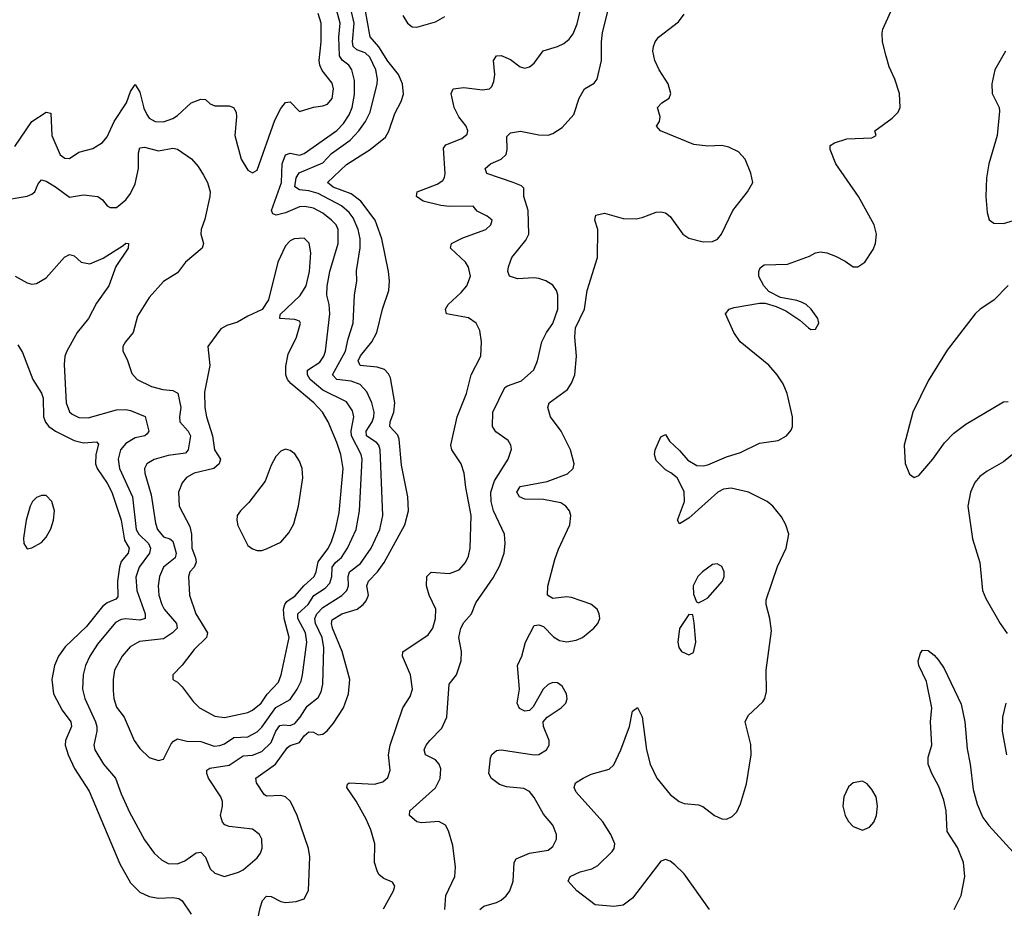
# Model space of a CAD drawing. Header units: inches. Extents: x 1682530 to 1839546, y 640742 to 791647.
# Tile 6 of 256: x 1692378 to 1696574, y 645475 to 649264. Entities that reach past the tile are written whole.
import ezdxf

# ---------------------------------------------------------------- set-up
doc = ezdxf.new("R2010")
doc.units = ezdxf.units.IN
doc.header["$MEASUREMENT"] = 0
doc.layers.add('B6694', color=7, linetype='Continuous')

msp = doc.modelspace()

# ---------------------------------------------------------------- linework, layer by layer
at = {"layer": 'B6694', "color": 5}
for points, elevation in [([(1694189.8, 645470.2), (1694194.2, 645530), (1694232.2, 645610), (1694235.2, 645650), (1694223.3, 645743.3), (1694205, 645805), (1694192.1, 645830), (1694164.5, 645844.5), (1694090, 645839.4), (1694070, 645843.7), (1694038.9, 645870), (1694040.5, 645890), (1694150, 645988.3), (1694170, 646028.5), (1694172.6, 646070), (1694165.6, 646090), (1694150, 646108.5), (1694107.3, 646130), (1694101.3, 646150), (1694109.7, 646170), (1694125.7, 646190), (1694177.4, 646242.6), (1694197.9, 646290), (1694208.4, 646430), (1694239.1, 646470), (1694258.9, 646530), (1694261, 646570), (1694249.3, 646630), (1694257.1, 646670), (1694270, 646693.4), (1694303, 646730), (1694321.8, 646778.2), (1694395.7, 646884.3), (1694423.4, 646936.6), (1694442.5, 646990), (1694447.2, 647030), (1694444.2, 647070), (1694396.7, 647170), (1694386.8, 647210), (1694385.8, 647250), (1694401.6, 647298.4), (1694459.4, 647390), (1694473.3, 647433.3), (1694471.1, 647450), (1694459.7, 647470), (1694407, 647507), (1694392.8, 647530), (1694394.4, 647590), (1694444.9, 647695.1), (1694456.5, 647703.5), (1694515.9, 647724.1), (1694568.5, 647771.5), (1694584.8, 647810), (1694603.1, 647890), (1694623.1, 647930), (1694650, 647968.9), (1694670.5, 648030.5), (1694670.9, 648090.9), (1694665, 648110), (1694650, 648131.8), (1694620.5, 648150), (1694590, 648161.1), (1694570, 648163.7), (1694499.1, 648159.1), (1694465.1, 648170), (1694458.7, 648190), (1694460.5, 648210), (1694475.4, 648250), (1694535.4, 648324.6), (1694547.7, 648350), (1694544.7, 648450), (1694526, 648510), (1694525.7, 648545.7), (1694515.7, 648555.7), (1694481.1, 648570), (1694368.5, 648608.5), (1694361.3, 648630), (1694384.7, 648650), (1694429.9, 648670.1), (1694450.8, 648690), (1694455.5, 648710), (1694453.6, 648766.4), (1694470, 648781.6), (1694511.4, 648788.6), (1694590, 648772.6), (1694630, 648772.4), (1694650, 648778.5), (1694690, 648804), (1694740, 648860), (1694762.4, 648930), (1694784.7, 648970), (1694825.8, 648994.2), (1694839.1, 649010), (1694857.4, 649090), (1694857, 649170), (1694861.5, 649210), (1694907.3, 649390)], 560), ([(1693392.5, 645430), (1693402.6, 645477.4), (1693412.1, 645507.9), (1693430, 645527.2), (1693450, 645525.2), (1693490, 645503.9), (1693510, 645499.8), (1693555.7, 645504.3), (1693590, 645515.5), (1693608.6, 645551.4), (1693614.6, 645694.6), (1693608.4, 645730), (1693560.8, 645870), (1693532.5, 645930), (1693510.8, 645950), (1693490, 645956.1), (1693430, 645952.4), (1693419.8, 645959.8), (1693387.2, 646010), (1693383.7, 646030), (1693467.3, 646090), (1693518.9, 646161.1), (1693530.3, 646169.7), (1693570, 646182.6), (1693590, 646210.1), (1693610, 646227.3), (1693630, 646225.5), (1693650, 646215.3), (1693670, 646217.6), (1693688.6, 646231.4), (1693715.5, 646264.5), (1693757.3, 646330), (1693779.1, 646390), (1693784.1, 646450), (1693752, 646570), (1693710.7, 646670), (1693705.9, 646690), (1693710, 646704.6), (1693750, 646730.9), (1693815.3, 646750), (1693842, 646770), (1693854.6, 646785.4), (1693863.6, 646810), (1693857.4, 646850), (1693863.8, 646870), (1693902.8, 646910), (1693931.7, 646950), (1694019, 647110), (1694035, 647170), (1694031.6, 647230), (1694004.7, 647364.7), (1693995.2, 647475.2), (1693990, 647492.5), (1693954.5, 647530), (1693956.9, 647550), (1693971.8, 647590), (1693975.8, 647630), (1693957.6, 647737.6), (1693950, 647754.7), (1693932.4, 647772.4), (1693901.8, 647781.8), (1693828.9, 647788.9), (1693820.4, 647810), (1693830, 647830.9), (1693878.1, 647890), (1693899.1, 647930), (1693924.5, 648030), (1693951.2, 648110), (1693954, 648150), (1693949.2, 648190), (1693920.4, 648330), (1693892.4, 648410), (1693832.1, 648490), (1693790, 648521), (1693714, 648550), (1693689.9, 648570), (1693770, 648647.3), (1693870.7, 648710), (1693936.2, 648763.8), (1693951.4, 648788.6), (1693975.9, 648864.1), (1694004, 648916), (1694013.4, 648946.6), (1694009.4, 648990), (1693992.5, 649030), (1693947.3, 649087.3), (1693908, 649148), (1693871.1, 649191.1), (1693846.1, 649333.9)], 620), ([(1693928, 645472), (1693971.5, 645550), (1693976.2, 645570), (1693967, 645587), (1693930, 645601.6), (1693910, 645617.6), (1693902.2, 645630), (1693889.8, 645670), (1693890.6, 645750), (1693873.8, 645810), (1693855, 645855), (1693812, 645932), (1693771.6, 645990), (1693775.3, 646004.7), (1693782, 646010), (1693890, 646003.7), (1693925.3, 646014.7), (1693946.8, 646033.2), (1693956.4, 646063.6), (1693949.9, 646130), (1693956.6, 646170), (1694010.9, 646329.1), (1694042.4, 646377.6), (1694051.2, 646408.8), (1694043, 646470), (1694009.8, 646550), (1694011.1, 646568.9), (1694118.5, 646641.5), (1694138.2, 646670), (1694150.5, 646710), (1694151.3, 646750), (1694122.3, 646810), (1694111.5, 646850), (1694113.5, 646890), (1694131.9, 646908.1), (1694210, 646902.9), (1694250, 646918.2), (1694277.3, 646950), (1694290, 646977.1), (1694297.7, 647010), (1694301.5, 647150), (1694278.7, 647270), (1694272.7, 647330), (1694259.3, 647370), (1694218.9, 647430), (1694214.6, 647450), (1694242.2, 647570), (1694282.6, 647670), (1694302.2, 647750), (1694342.8, 647830), (1694345.8, 647890), (1694338.2, 647938.2), (1694323.1, 647970), (1694290, 647992.7), (1694196.2, 648010), (1694191.9, 648030), (1694203.7, 648050), (1694258.9, 648101.1), (1694282.7, 648130), (1694298.3, 648170), (1694290, 648209.6), (1694277.1, 648230), (1694213.7, 648290), (1694218.3, 648310), (1694266.3, 648333.7), (1694364, 648370), (1694385.1, 648390), (1694390.9, 648410), (1694370, 648426.2), (1694328, 648448), (1694309.7, 648469.7), (1694210, 648467.2), (1694172, 648472), (1694097.6, 648490), (1694068.7, 648510), (1694070, 648522), (1694071.3, 648530), (1694156.6, 648563.4), (1694180.9, 648579.1), (1694188.7, 648591.3), (1694191.5, 648608.5), (1694184.2, 648715.8), (1694194, 648730), (1694261.8, 648758.2), (1694284.1, 648775.9), (1694288.1, 648790), (1694279.9, 648810), (1694249.9, 648849.9), (1694229.5, 648890), (1694216.1, 648950), (1694224.5, 648970), (1694270, 648974.6), (1694350, 648964.4), (1694379.6, 648970), (1694390, 648978.7), (1694398.9, 649001.1), (1694403.2, 649030), (1694397.1, 649090), (1694409.9, 649110.1), (1694430, 649110.9), (1694470, 649094.5), (1694510, 649063.6), (1694530, 649057.8), (1694550, 649062.8), (1694570, 649079.5), (1694608.5, 649131.5), (1694670, 649150.2), (1694696.6, 649163.3), (1694719.4, 649180.6), (1694736.1, 649203.9), (1694753.5, 649246.5), (1694773.9, 649330)], 580), ([(1695317.4, 645470), (1695210, 645621.4), (1695170, 645660.5), (1695150, 645675.7), (1695130, 645683), (1695110, 645675.4), (1694990, 645518.5), (1694950, 645488.4), (1694910, 645482.2), (1694830, 645489.6), (1694751.6, 645550), (1694715.1, 645590), (1694723.7, 645610), (1694766, 645630), (1694816.4, 645643.6), (1694842.1, 645657.9), (1694902.8, 645717.2), (1694911.2, 645730), (1694914.3, 645750), (1694897.7, 645790), (1694863.1, 645843.1), (1694749.6, 645970), (1694740.9, 645990), (1694746.6, 646010), (1694779.5, 646030), (1694813.2, 646046.8), (1694890, 646067.8), (1694910, 646086), (1694939.8, 646150), (1694976.4, 646250), (1694990, 646316), (1695010, 646330.6), (1695030, 646291), (1695048.4, 646150), (1695064.8, 646090), (1695093.4, 646030), (1695150, 645959.7), (1695188.9, 645930), (1695210, 645921.8), (1695270, 645915.8), (1695288.9, 645908.9), (1695339.5, 645870), (1695370, 645856.9), (1695390, 645855.5), (1695414.2, 645865.8), (1695433.7, 645886.3), (1695450, 645920.4), (1695474.7, 646005.3), (1695494.8, 646130), (1695493.8, 646173.8), (1695469.8, 646270.2), (1695483, 646297), (1695544.6, 646355.4), (1695553.3, 646370), (1695560.1, 646399.9), (1695559.2, 646490), (1695581.3, 646658.7), (1695574.4, 646710), (1695558.7, 646770), (1695559.1, 646790), (1695607.7, 646932.3), (1695644.7, 647010), (1695655.1, 647070), (1695643.1, 647110), (1695624.9, 647144.9), (1695587, 647190), (1695563.5, 647210), (1695484.4, 647250), (1695410, 647266.2), (1695377.5, 647262.5), (1695352.6, 647250), (1695230, 647138.4), (1695190, 647114), (1695180.9, 647130), (1695211, 647209), (1695210, 647252.7), (1695179.7, 647310), (1695152.5, 647332.5), (1695130, 647344.4), (1695090, 647385.1), (1695083.5, 647410), (1695085.8, 647430), (1695110, 647486), (1695130, 647496), (1695146.7, 647466.7), (1695190, 647426.7), (1695225.6, 647385.6), (1695263.5, 647363.5), (1695290, 647361.8), (1695310, 647366.2), (1695390, 647400.5), (1695450, 647418.5), (1695530, 647457.8), (1695610, 647470.3), (1695645.1, 647490), (1695665.5, 647514.5), (1695670.8, 647530), (1695670.7, 647570), (1695648.2, 647670), (1695631.9, 647711.9), (1695605.8, 647750), (1695570.3, 647790.4), (1695448.1, 647890), (1695420.7, 647930), (1695386, 648010), (1695402, 648030), (1695423.3, 648036.7), (1695530, 648054.9), (1695555.2, 648055.2), (1695601.6, 648041.6), (1695642.3, 648022.3), (1695703.1, 647983.1), (1695738.8, 647950), (1695750, 647943.8), (1695770, 647944), (1695782.9, 647970), (1695778.7, 647990), (1695751.5, 648030), (1695729.3, 648050), (1695710, 648059.7), (1695690, 648067.3), (1695620.1, 648080.1), (1695570, 648104.5), (1695548.9, 648128.9), (1695528.5, 648168.5), (1695527.2, 648190), (1695534, 648206), (1695550, 648218.3), (1695650, 648222.3), (1695744.4, 648255.6), (1695770, 648270.4), (1695790, 648274), (1695818, 648270), (1695855.1, 648255.1), (1695895.1, 648235.1), (1695930, 648210.8), (1695950, 648210.8), (1695979.3, 648230), (1696015.6, 648284.4), (1696025.1, 648310), (1696029.6, 648350), (1696018.9, 648390), (1695952.9, 648510), (1695856, 648650), (1695832, 648710), (1695832.5, 648727.5), (1695850, 648739.3), (1695903.5, 648756.5), (1696010, 648761), (1696028, 648770), (1696022, 648790), (1696095.8, 648844.2), (1696121.6, 648870), (1696129.5, 648890), (1696126.6, 648950), (1696107.6, 649010), (1696082.9, 649062.9), (1696070, 649109), (1696054.5, 649170), (1696052.9, 649207.1), (1696056.5, 649223.5), (1696105.2, 649330)], 520), ([(1692290, 648492.4), (1692410, 648512.3), (1692430, 648519.6), (1692441.7, 648530), (1692455.8, 648564.2), (1692470, 648581.7), (1692490, 648575.8), (1692530, 648551.9), (1692590, 648507), (1692650, 648517.1), (1692710.2, 648510.2), (1692730, 648496.4), (1692750, 648470.5), (1692762.8, 648462.8), (1692790, 648463.6), (1692830, 648495.6), (1692850, 648523.6), (1692870, 648564.9), (1692883.6, 648630), (1692883.9, 648696.1), (1692890, 648717.8), (1692910, 648721.3), (1692970, 648704.7), (1693030, 648715.9), (1693050, 648712.7), (1693110.2, 648670.2), (1693138.3, 648638.3), (1693161.4, 648601.4), (1693178, 648570), (1693189.4, 648530), (1693188.6, 648510), (1693166.2, 648413.8), (1693151.5, 648370), (1693150.3, 648350), (1693161.7, 648310), (1693155.3, 648290), (1693084.6, 648230), (1693050, 648184.2), (1692990, 648147.8), (1692930, 648079.6), (1692880, 648000), (1692860.8, 647930), (1692828.9, 647890), (1692818, 647870), (1692817, 647850), (1692835.1, 647815.1), (1692855.4, 647755.4), (1692878.7, 647730), (1692940.1, 647700.1), (1692987.3, 647687.3), (1693030, 647683.4), (1693052.1, 647672.1), (1693064.2, 647610), (1693058.6, 647570), (1693060.9, 647550), (1693096.1, 647510), (1693105, 647490), (1693096.1, 647430), (1693084.2, 647415.8), (1693010, 647405.4), (1692950.7, 647389.3), (1692919, 647370), (1692910.2, 647349.8), (1692910.9, 647330), (1692938.6, 647238.6), (1692956.7, 647116.7), (1692965.2, 647090), (1692990, 647059.6), (1693018.3, 647050), (1693030, 647040.7), (1693044.5, 646990), (1693039.8, 646970), (1692990, 646929.8), (1692973.8, 646890), (1692968.5, 646850), (1692971.3, 646810), (1692983.3, 646770), (1692994.1, 646750), (1693045.6, 646690), (1693048.6, 646670), (1693029.3, 646650), (1692990, 646623.9), (1692888, 646612), (1692848.4, 646590), (1692814.3, 646550), (1692782.3, 646490), (1692775.6, 646450), (1692776.5, 646403.5), (1692778.6, 646370), (1692790, 646332.2), (1692822.7, 646290), (1692865.3, 646190), (1692890, 646157), (1692930, 646117.6), (1692970, 646104.9), (1692990, 646110.6), (1693023.9, 646176.1), (1693032.6, 646187.4), (1693050, 646197.1), (1693090, 646188.3), (1693150, 646185.7), (1693207, 646167), (1693231.1, 646168.9), (1693250, 646175.6), (1693290, 646203.3), (1693350, 646205.8), (1693390, 646227.5), (1693410, 646247.3), (1693470, 646331), (1693530, 646365.4), (1693559.9, 646410), (1693576.7, 646443.3), (1693583.2, 646470), (1693601.2, 646610), (1693596, 646650), (1693563.6, 646710), (1693563.7, 646730), (1693606.7, 646770), (1693631.7, 646808.3), (1693680.1, 646839.9), (1693699.3, 646860.7), (1693708.2, 646890), (1693709.3, 646930), (1693724.3, 646950), (1693749.7, 646970.3), (1693775.4, 647010), (1693811.4, 647090), (1693826.6, 647170), (1693837, 647390), (1693833.4, 647410), (1693792.4, 647490), (1693789.7, 647510.3), (1693801.2, 647570), (1693796.3, 647596.3), (1693770, 647634.5), (1693670, 647684.9), (1693616.1, 647730), (1693603.7, 647750), (1693603.9, 647770), (1693656.6, 647803.4), (1693674.4, 647830), (1693681.2, 647850), (1693698.8, 648010), (1693697.1, 648050), (1693687.4, 648090), (1693687.6, 648127.6), (1693699.9, 648190), (1693734.9, 648310), (1693734.9, 648370), (1693725.9, 648390), (1693706.6, 648410), (1693670, 648438.7), (1693630, 648459.9), (1693592.7, 648467.3), (1693570, 648466), (1693510, 648441.1), (1693471.3, 648431.3), (1693456.2, 648436.2), (1693450.6, 648450), (1693494.2, 648570), (1693496.9, 648650), (1693510, 648688.6), (1693530, 648694.6), (1693570, 648686.9), (1693590, 648693), (1693730, 648791.1), (1693758.2, 648821.8), (1693781.2, 648858.8), (1693794.5, 648890), (1693804.8, 648944.8), (1693804.5, 649004.5), (1693792.9, 649050), (1693780.2, 649070), (1693752.1, 649092.1), (1693740.9, 649110), (1693737.8, 649190), (1693743.4, 649250), (1693730, 649302.5)], 660), ([(1692356.8, 648723.2), (1692429, 648830), (1692490.3, 648870.3), (1692510, 648866), (1692515, 648770), (1692550, 648687.8), (1692570, 648673.6), (1692590, 648672.4), (1692630, 648699.6), (1692690, 648714.9), (1692730, 648740.9), (1692750, 648764.2), (1692780.9, 648830), (1692832.4, 648910), (1692850, 648958), (1692870, 648988.2), (1692890, 648955.5), (1692907.4, 648887.4), (1692919.3, 648859.3), (1692930, 648844.7), (1692954.8, 648830), (1692990, 648828.7), (1693030, 648843), (1693050, 648855.9), (1693108.6, 648910), (1693150, 648926), (1693170, 648923.7), (1693190, 648905.3), (1693210, 648897.3), (1693270, 648896.9), (1693289.1, 648889.1), (1693299.6, 648870), (1693301.3, 648850), (1693294.9, 648770), (1693322.3, 648670), (1693350, 648622), (1693370, 648610.6), (1693390, 648622.8), (1693464.6, 648835.4), (1693490, 648886), (1693510, 648910.4), (1693530, 648913.4), (1693570, 648873), (1693630, 648891.7), (1693670, 648897.4), (1693690, 648904.6), (1693710, 648928.4), (1693714.7, 648970), (1693710, 648993), (1693667.3, 649047.3), (1693657, 649070), (1693654.7, 649090), (1693663.2, 649170), (1693662.6, 649250), (1693650.4, 649290)], 680), ([(1692359.1, 648170), (1692410, 648141.6), (1692430, 648136.4), (1692450, 648139.5), (1692490, 648163.7), (1692568.4, 648251.6), (1692590, 648263.1), (1692610, 648257), (1692639.5, 648230), (1692676.2, 648223.8), (1692733.3, 648246.7), (1692819.3, 648300.7), (1692830, 648311.7), (1692842, 648310), (1692840.4, 648290), (1692788, 648212), (1692757.7, 648130), (1692704.8, 648055.2), (1692671.6, 647990), (1692622.8, 647930), (1692578.3, 647850), (1692570.2, 647829.8), (1692566.8, 647793.2), (1692576.3, 647630), (1692590, 647591.7), (1692601.5, 647581.5), (1692630, 647567.6), (1692670, 647566.1), (1692790, 647601), (1692830, 647602), (1692850, 647597.9), (1692912.4, 647572.4), (1692927.6, 647510), (1692921.7, 647498.3), (1692910.4, 647490), (1692870, 647481.5), (1692830, 647457.1), (1692807.6, 647430), (1692797.1, 647390), (1692803.6, 647350), (1692857.9, 647230), (1692874.6, 647090), (1692885.3, 647070), (1692926.9, 647030), (1692934.9, 647010), (1692930.8, 646989.2), (1692887.2, 646930), (1692872.6, 646887.4), (1692876.9, 646830), (1692912.1, 646730), (1692912.6, 646710), (1692890, 646703.2), (1692830, 646709.5), (1692810, 646706.1), (1692786.6, 646693.4), (1692710, 646601.5), (1692677.2, 646550), (1692658.9, 646510), (1692647.6, 646470), (1692645.1, 646410), (1692655.1, 646370), (1692701.5, 646270), (1692706.4, 646250), (1692706.6, 646230), (1692694.1, 646170), (1692697.7, 646150), (1692735.5, 646090), (1692786.6, 646030), (1692810, 645963.1), (1692845.2, 645885.2), (1692910, 645767.2), (1692951.3, 645710), (1692981.8, 645681.8), (1693010, 645666.6), (1693050, 645663.9), (1693082, 645678), (1693130, 645711.3), (1693150, 645714.3), (1693170, 645692.7), (1693190, 645642.6), (1693210, 645624.9), (1693250, 645610.4), (1693310, 645628.8), (1693330, 645639.5), (1693389.6, 645690), (1693403.5, 645710), (1693411.3, 645731.3), (1693409.6, 645770), (1693399.6, 645790), (1693370, 645812), (1693270, 645823.1), (1693251.5, 645831.5), (1693241.9, 645841.9), (1693233.8, 645870), (1693242.4, 645910), (1693241.8, 645930), (1693234.6, 645950), (1693182.8, 646030), (1693174.6, 646050), (1693176, 646064), (1693187.9, 646072.1), (1693270, 646085.9), (1693330, 646125.5), (1693370, 646127.9), (1693410, 646144.2), (1693450, 646182.5), (1693470, 646230.2), (1693486.1, 646253.9), (1693502.8, 646257.2), (1693530, 646254.6), (1693550, 646262.9), (1693573.6, 646290), (1693603.2, 646336.8), (1693650, 646373.2), (1693662.7, 646397.3), (1693669.9, 646430), (1693673.7, 646586.3), (1693667.4, 646630), (1693638.6, 646690), (1693635.4, 646710), (1693643.9, 646730), (1693670, 646757.7), (1693751.2, 646808.8), (1693771.8, 646830), (1693779.6, 646850), (1693777.3, 646890), (1693783.5, 646910), (1693830, 646945.4), (1693875.9, 647010), (1693912.2, 647090), (1693925.7, 647150), (1693914.2, 647430), (1693908.3, 647450), (1693899.3, 647459.3), (1693855.3, 647490), (1693854.3, 647510), (1693880.4, 647550), (1693886.5, 647570), (1693887.8, 647590), (1693878, 647630), (1693857.1, 647677.1), (1693829.2, 647709.2), (1693790, 647722.1), (1693729.4, 647729.4), (1693710.5, 647750), (1693765.6, 647850), (1693777.1, 647902.9), (1693799.6, 647970), (1693804.7, 648090), (1693814.7, 648150), (1693813.1, 648193.1), (1693828.6, 648291.4), (1693828.2, 648330), (1693820.9, 648370), (1693799.2, 648419.2), (1693781.8, 648441.8), (1693749.9, 648470), (1693650, 648522.9), (1693610, 648534.9), (1693570, 648538.3), (1693550.9, 648550.9), (1693556.2, 648590), (1693568.2, 648611.8), (1693670, 648654.4), (1693706.7, 648693.3), (1693785.6, 648750), (1693822.4, 648790), (1693852.1, 648830), (1693871.9, 648870), (1693901.6, 648990), (1693902.9, 649010), (1693895.4, 649050), (1693870, 649105), (1693850, 649123.4), (1693815, 649135), (1693799.4, 649150), (1693796.8, 649170), (1693803.9, 649250), (1693788.8, 649310)], 640), ([(1694010, 649282.7), (1694030, 649249.3), (1694050, 649234.4), (1694070, 649232.8), (1694150, 649255.6), (1694190, 649278.2)], 620), ([(1694338.2, 645470), (1694356.4, 645483.6), (1694410, 645499.6), (1694429.9, 645510.1), (1694451.6, 645528.4), (1694467, 645550), (1694481.4, 645590), (1694485.4, 645670), (1694494, 645686), (1694550, 645710.3), (1694630, 645722.3), (1694650, 645738), (1694665.6, 645770), (1694665.1, 645790), (1694649.6, 645830), (1694610, 645876.9), (1694570, 645946.9), (1694550, 645972.5), (1694526.3, 645986.3), (1694452.9, 645992.9), (1694422.9, 646002.9), (1694388.4, 646028.4), (1694376.9, 646050), (1694383.8, 646116.2), (1694390, 646130.8), (1694410, 646148), (1694430, 646150.4), (1694570.5, 646129.5), (1694590, 646130.2), (1694623.1, 646150), (1694633.8, 646170), (1694634, 646190), (1694609.4, 646250), (1694609.2, 646270), (1694625.2, 646290), (1694685.6, 646330), (1694705.1, 646350), (1694711.3, 646368.7), (1694708.2, 646390), (1694690, 646422.4), (1694670, 646436.4), (1694650, 646437.2), (1694630, 646429.7), (1694609.1, 646410), (1694565.8, 646334.2), (1694550, 646319), (1694530, 646316), (1694507.6, 646327.6), (1694498, 646350), (1694508, 646410), (1694499.7, 646510), (1694517.4, 646550), (1694533, 646610), (1694570, 646681), (1694590, 646684), (1694610, 646676.3), (1694652.5, 646632.5), (1694677.6, 646617.6), (1694710, 646611.5), (1694750, 646618.5), (1694776.2, 646630), (1694825.1, 646670), (1694842, 646690), (1694849.6, 646710), (1694847.3, 646730), (1694838.4, 646750), (1694811.7, 646771.7), (1694730, 646800.9), (1694710, 646803.5), (1694650, 646796.2), (1694627.6, 646810), (1694628.1, 646848.1), (1694658.2, 646961.8), (1694673.9, 647006.1), (1694722.9, 647110), (1694726, 647150), (1694721.6, 647170), (1694705.1, 647190), (1694683.7, 647203.7), (1694610, 647217.6), (1694530, 647219.7), (1694507.8, 647230), (1694496.3, 647250), (1694510, 647274), (1694625.4, 647294.6), (1694712, 647328), (1694736, 647350), (1694740.8, 647370), (1694725.4, 647430), (1694684.8, 647510), (1694640.4, 647570), (1694628.2, 647610), (1694634, 647630), (1694712.9, 647687.1), (1694730, 647714), (1694744, 647750), (1694750.6, 647830), (1694744.3, 647910), (1694746.4, 647950), (1694784.7, 648030), (1694795.8, 648110), (1694839.6, 648250), (1694842, 648370), (1694829.5, 648410), (1694833.2, 648430), (1694870, 648439.1), (1694950, 648416.9), (1695004.6, 648415.4), (1695030, 648420.3), (1695090, 648443.8), (1695110, 648445.5), (1695130, 648440.5), (1695150, 648424.9), (1695204.4, 648350), (1695230, 648332.2), (1695290, 648317.1), (1695330, 648318), (1695351.3, 648328.7), (1695369.3, 648350), (1695417, 648450), (1695479, 648530), (1695502, 648570), (1695494, 648610), (1695469.4, 648669.4), (1695440.9, 648700.9), (1695400.1, 648720.1), (1695370, 648728), (1695310, 648724.4), (1695251.3, 648731.3), (1695109, 648790), (1695092.3, 648810), (1695105.1, 648830), (1695107.8, 648850), (1695096.2, 648890), (1695115.1, 648910), (1695145.6, 648930), (1695152.8, 648950), (1695141.3, 648990), (1695103, 649050), (1695085.1, 649090), (1695076.3, 649130), (1695078.7, 649150), (1695085.6, 649170), (1695100.7, 649190), (1695185.6, 649254.4), (1695210, 649288)], 540), ([(1696579.6, 649130), (1696533.4, 649050), (1696520.4, 648990), (1696522.6, 648950), (1696551.4, 648890), (1696553.6, 648873.6), (1696543.4, 648770), (1696507.5, 648650), (1696497.5, 648590), (1696495.7, 648510), (1696501.5, 648441.5), (1696510, 648410.4), (1696530, 648396), (1696570, 648395.5), (1696612.7, 648407.3)], 520), ([(1696590, 648130.9), (1696530, 648068.5), (1696471.7, 648030), (1696450.2, 648010), (1696330, 647855.1), (1696250, 647723.5), (1696183.8, 647590), (1696147.2, 647450), (1696151, 647371), (1696170, 647326), (1696190, 647312.4), (1696210, 647321.1), (1696270, 647390.2), (1696319.5, 647460.5), (1696359.5, 647500.5), (1696410, 647539.7), (1696570, 647634.9), (1696590, 647635.5)], 520), ([(1692370, 647878), (1692390, 647844.7), (1692433.1, 647730), (1692470.9, 647670.9), (1692477.3, 647650), (1692479.1, 647570), (1692487.5, 647547.5), (1692502.2, 647530), (1692530.1, 647510), (1692610, 647469.6), (1692650, 647460.3), (1692704.4, 647464.4), (1692713.7, 647453.7), (1692702.1, 647410), (1692700.4, 647370), (1692707.5, 647350), (1692750, 647287.6), (1692770, 647249.1), (1692810.3, 647130.3), (1692824.2, 647044.2), (1692844.4, 647010), (1692840.1, 646990), (1692810, 646953.6), (1692802.4, 646930), (1692794.8, 646870), (1692796.3, 646803.7), (1692786.8, 646793.2), (1692750, 646778.2), (1692730, 646761.2), (1692662.7, 646677.3), (1692570.9, 646590), (1692542.8, 646550), (1692526.1, 646510), (1692515, 646450), (1692521.5, 646390), (1692559.2, 646319.2), (1692596.1, 646270), (1692598, 646250), (1692573.2, 646190), (1692572, 646170), (1692583.8, 646130), (1692611.1, 646071.1), (1692674, 645974), (1692805.2, 645665.2), (1692850, 645582.8), (1692890, 645543.2), (1692930, 645525), (1692970, 645518.2), (1693030, 645520.6), (1693056, 645516), (1693070, 645507.4), (1693109.2, 645450)], 620), ([(1696670, 647459.7), (1696570, 647378.8), (1696500.6, 647339.4), (1696470, 647316.2), (1696448.9, 647290), (1696429.5, 647250), (1696418.3, 647190), (1696439, 647050), (1696469.5, 646950), (1696481.5, 646830), (1696495.6, 646795.6), (1696555.9, 646690), (1696586.8, 646646.8)], 520), ([(1696360.7, 645470), (1696389.9, 645530), (1696405.3, 645610), (1696399.7, 645670), (1696374.6, 645734.6), (1696330, 645802), (1696326.4, 645890), (1696316.5, 645936.5), (1696295, 645995), (1696264.4, 646050), (1696249.9, 646090), (1696250, 646118.8), (1696265.7, 646170), (1696259.7, 646270), (1696265.4, 646330), (1696242, 646442), (1696209.4, 646510.6), (1696206.6, 646530), (1696216.6, 646563.4), (1696224.8, 646575.2), (1696250, 646574.4), (1696275, 646555), (1696293.2, 646533.2), (1696317, 646497), (1696390, 646344.9), (1696405.2, 646270), (1696415, 646155), (1696429, 646090), (1696441.2, 645981.2), (1696458.8, 645918.8), (1696482.5, 645862.5), (1696507.6, 645827.6), (1696641.1, 645681.1)], 480), ([(1696580.7, 646350), (1696565.7, 646290), (1696564.7, 646230), (1696583.3, 646130)], 520)]:
    msp.add_lwpolyline(points, dxfattribs=dict(at, elevation=elevation))
for points, elevation in [([(1693590, 648332.2), (1693547.7, 648330), (1693530, 648321.1), (1693510, 648300.5), (1693477.2, 648230), (1693438.2, 648070), (1693411.7, 648028.3), (1693350, 648000.5), (1693305.9, 647974.2), (1693260.3, 647959.7), (1693234.4, 647945.6), (1693179.5, 647870), (1693188.3, 647790), (1693164.8, 647675.2), (1693166.3, 647610), (1693173.6, 647570), (1693199.9, 647490), (1693207.8, 647430), (1693233.4, 647390), (1693227.5, 647370), (1693205.2, 647350), (1693121.7, 647330), (1693088.4, 647311.6), (1693070.1, 647289.9), (1693054.8, 647250), (1693057.6, 647190), (1693102.5, 647102.5), (1693109.7, 647070), (1693111.6, 647010), (1693126.7, 646970), (1693129.2, 646950.8), (1693120.6, 646930), (1693103.5, 646910), (1693096.8, 646890), (1693101.6, 646810), (1693127.9, 646730), (1693178.2, 646650), (1693173.8, 646630), (1693121, 646579), (1693070, 646511.1), (1693030.8, 646470), (1693031, 646450), (1693050, 646439.1), (1693070, 646419.3), (1693116.5, 646356.5), (1693144.2, 646330), (1693210, 646294.2), (1693250, 646288.3), (1693350, 646309.5), (1693370, 646319.2), (1693406.2, 646350), (1693432.6, 646387.4), (1693481.1, 646438.9), (1693492.3, 646470), (1693525.7, 646630), (1693504.6, 646710), (1693502.3, 646750), (1693507.2, 646770), (1693516.3, 646783.7), (1693552, 646808), (1693588.2, 646850), (1693632.4, 646890), (1693641.2, 646910), (1693650, 646952.2), (1693691.6, 647008.3), (1693704.9, 647035.1), (1693723.5, 647090), (1693739.2, 647160.8), (1693755.7, 647350), (1693746.7, 647410), (1693730, 647461.5), (1693693, 647550), (1693668.4, 647590), (1693630.7, 647630.7), (1693532.6, 647712.6), (1693519.2, 647730), (1693512.2, 647750), (1693512.6, 647787.4), (1693522.5, 647837.5), (1693557.3, 647910), (1693575, 647970), (1693570, 647978.3), (1693550, 647986.3), (1693486, 647990), (1693487.3, 648007.3), (1693572.4, 648087.6), (1693598.2, 648130), (1693612.7, 648190), (1693618, 648270), (1693611.1, 648311.1)], 680), ([(1693510, 647432.1), (1693490, 647424), (1693470, 647402), (1693450, 647364.7), (1693424.3, 647295.7), (1693354.6, 647205.4), (1693318.3, 647170), (1693305.2, 647150), (1693302.9, 647130), (1693306.9, 647106.9), (1693350, 647022.6), (1693370, 647007.6), (1693390, 647000.8), (1693410, 647001.3), (1693430, 647008), (1693490, 647035.8), (1693524.6, 647075.4), (1693546, 647114), (1693565.6, 647190), (1693584.9, 647310), (1693581.4, 647350), (1693570, 647381.7), (1693550, 647412.3), (1693530, 647427)], 720), ([(1692470, 647235.2), (1692450, 647226.1), (1692432.8, 647210), (1692422.3, 647190), (1692405.2, 647130), (1692393.8, 647053.8), (1692394.9, 647030), (1692410, 647007.7), (1692430, 647012.4), (1692470, 647035.3), (1692490, 647057.4), (1692510, 647092.4), (1692521.5, 647130), (1692526.4, 647170), (1692515.2, 647210), (1692490, 647234.7)], 620), ([(1695350, 646944.5), (1695330, 646940.7), (1695287.7, 646910), (1695268.2, 646890), (1695248.4, 646850), (1695250, 646814), (1695262, 646782), (1695270, 646778), (1695290, 646786.8), (1695310, 646799.1), (1695373.3, 646870), (1695380.5, 646890), (1695379.6, 646910), (1695370, 646932.7)], 540), ([(1695230, 646728), (1695190, 646668), (1695183, 646610), (1695186.6, 646586.6), (1695198, 646570), (1695230, 646556), (1695250, 646566), (1695259.5, 646610), (1695252.3, 646692.3), (1695246, 646726)], 540), ([(1695970, 646017), (1695930.5, 646009.5), (1695910, 645992.3), (1695890.4, 645950), (1695886, 645910), (1695895.3, 645870), (1695910, 645844.4), (1695930, 645823.1), (1695970, 645808.2), (1695999.6, 645820.4), (1696018, 645842), (1696029.5, 645870), (1696033.6, 645910), (1696027.3, 645950), (1696010, 645981.2), (1695990, 646006)], 520)]:
    msp.add_lwpolyline(points, close=True, dxfattribs=dict(at, elevation=elevation))

doc.saveas('drawing.dxf')
